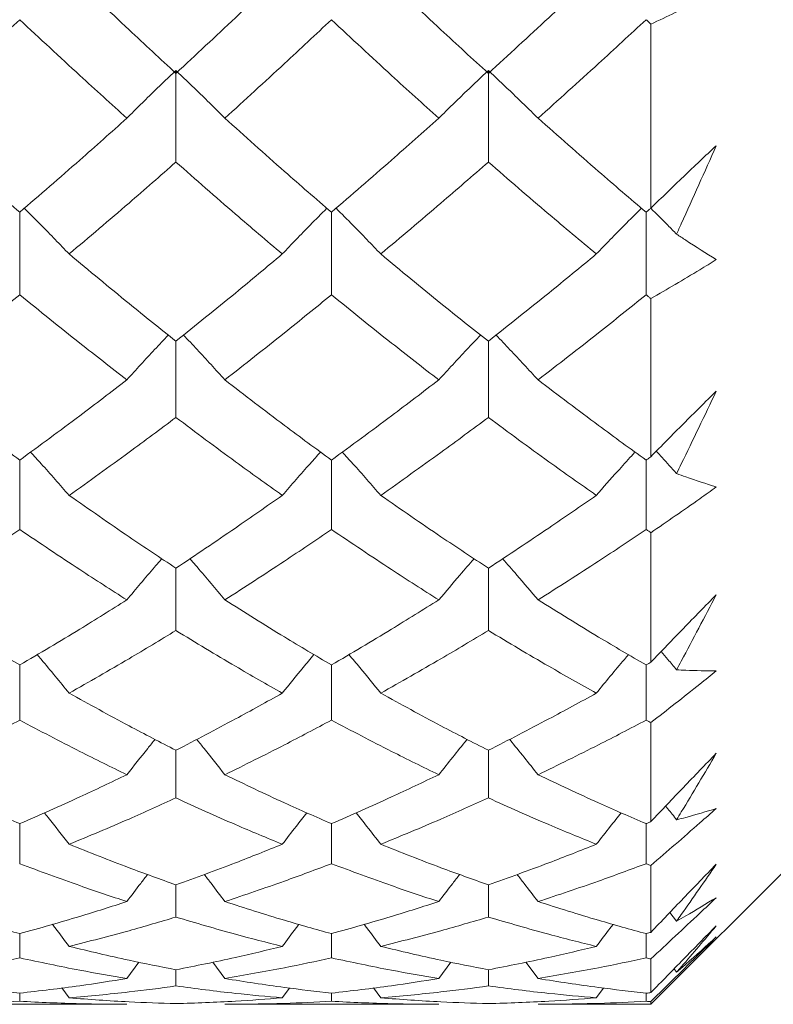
# Model space of a CAD drawing. Header units: inches. Extents: x 1.4 to 30, y 0.7 to 21.5.
# Tile 72 of 93: x 20.58 to 20.753, y 10.362 to 10.588. Entities that reach past the tile are written whole.
import ezdxf

# ---------------------------------------------------------------- set-up
doc = ezdxf.new("R2010")
doc.units = ezdxf.units.IN
doc.header["$MEASUREMENT"] = 0

msp = doc.modelspace()

# ---------------------------------------------------------------- linework, layer by layer
at = {"color": 7, "linetype": 'Continuous', "lineweight": 15}
for p, q in [((20.72496, 10.58705), (20.72496, 10.54482)), ((20.61606, 10.57641), (20.61606, 10.55541)), ((20.6877, 10.57641), (20.6877, 10.55541)), ((20.58024, 10.5439), (20.58024, 10.52496)), ((20.65173, 10.5439), (20.65173, 10.52496)), ((20.72387, 10.5439), (20.72387, 10.52496)), ((20.72496, 10.52408), (20.72496, 10.48782)), ((20.61606, 10.51429), (20.61606, 10.49683)), ((20.6877, 10.51429), (20.6877, 10.49683)), ((20.58024, 10.48704), (20.58024, 10.47112)), ((20.65173, 10.48704), (20.65173, 10.47112)), ((20.72387, 10.47112), (20.72387, 10.48704)), ((20.72496, 10.3622), (20.84996, 10.4872)), ((20.72496, 10.47039), (20.72496, 10.44066)), ((20.61606, 10.46225), (20.61606, 10.44794)), ((20.6877, 10.44794), (20.6877, 10.46225)), ((20.58024, 10.44004), (20.58024, 10.42739)), ((20.65173, 10.42739), (20.65173, 10.44004)), ((20.72387, 10.44004), (20.72387, 10.42739)), ((20.72496, 10.42681), (20.72496, 10.4041)), ((20.61606, 10.40954), (20.61606, 10.42047)), ((20.6877, 10.42047), (20.6877, 10.40954)), ((20.58024, 10.39446), (20.58024, 10.40364)), ((20.65173, 10.40364), (20.65173, 10.39446)), ((20.72387, 10.40364), (20.72387, 10.39446)), ((20.72496, 10.39405), (20.72496, 10.37871)), ((20.61606, 10.3896), (20.61606, 10.38221)), ((20.6877, 10.3896), (20.6877, 10.38221)), ((20.73087, 10.38129), (20.72934, 10.38328)), ((20.58024, 10.37841), (20.58024, 10.37285)), ((20.65173, 10.37841), (20.65173, 10.37285)), ((20.72387, 10.37841), (20.72387, 10.37285)), ((20.60481, 10.36811), (20.60758, 10.37185)), ((20.62728, 10.36811), (20.62451, 10.37188)), ((20.67634, 10.36811), (20.67913, 10.37185)), ((20.69909, 10.36811), (20.69627, 10.37187)), ((20.72496, 10.37261), (20.72496, 10.36488)), ((20.61606, 10.37012), (20.61606, 10.3664)), ((20.6877, 10.37012), (20.6877, 10.3664)), ((20.73087, 10.36958), (20.73029, 10.37034)), ((20.59157, 10.36368), (20.58988, 10.36596)), ((20.64045, 10.36368), (20.6421, 10.36593)), ((20.66304, 10.36368), (20.66135, 10.36595)), ((20.71246, 10.36368), (20.71414, 10.36593)), ((20.58024, 10.36476), (20.58024, 10.36289)), ((20.65173, 10.36476), (20.65173, 10.36289)), ((20.72387, 10.36476), (20.72387, 10.36289)), ((20.72496, 10.36283), (20.72496, 10.3622)), ((20.55554, 10.3622), (20.60481, 10.3622)), ((20.62728, 10.3622), (20.67634, 10.3622)), ((20.69909, 10.3622), (20.72496, 10.3622))]:
    msp.add_line(p, q, dxfattribs=at)
for points, knots in [([(20.59157, 10.59879), (20.59615, 10.59442), (20.60433, 10.58663), (20.61248, 10.57907), (20.61606, 10.57575)], [0, 0, 0, 0, 0.560736, 1, 1, 1, 1]), ([(20.61606, 10.57575), (20.62061, 10.57998), (20.62873, 10.58755), (20.63687, 10.59535), (20.64045, 10.59879)], [0, 0, 0, 0, 0.559555, 1, 1, 1, 1]), ([(20.66304, 10.59879), (20.66763, 10.59442), (20.67585, 10.58662), (20.68408, 10.57907), (20.6877, 10.57575)], [0, 0, 0, 0, 0.559504, 1, 1, 1, 1]), ([(20.6877, 10.57575), (20.69232, 10.57998), (20.70057, 10.58755), (20.70882, 10.59535), (20.71246, 10.59879)], [0, 0, 0, 0, 0.559703, 1, 1, 1, 1]), ([(20.73996, 10.59431), (20.73871, 10.59367), (20.73557, 10.59209), (20.73057, 10.58965), (20.72683, 10.58792), (20.72496, 10.58705)], [0, 0, 0, 0, 0.249909, 0.624893, 1, 1, 1, 1]), ([(20.55554, 10.56547), (20.56016, 10.56962), (20.5684, 10.57703), (20.57662, 10.58469), (20.58024, 10.58806)], [0, 0, 0, 0, 0.560447, 1, 1, 1, 1]), ([(20.58024, 10.58806), (20.58484, 10.58378), (20.59304, 10.57614), (20.60122, 10.56873), (20.60481, 10.56547)], [0, 0, 0, 0, 0.560645, 1, 1, 1, 1]), ([(20.62728, 10.56547), (20.63183, 10.56962), (20.63996, 10.57704), (20.64813, 10.58469), (20.65173, 10.58806)], [0, 0, 0, 0, 0.559215, 1, 1, 1, 1]), ([(20.65173, 10.58806), (20.65631, 10.58378), (20.6645, 10.57613), (20.67272, 10.56873), (20.67634, 10.56547)], [0, 0, 0, 0, 0.559413, 1, 1, 1, 1]), ([(20.69909, 10.56547), (20.70371, 10.56962), (20.71197, 10.57704), (20.72024, 10.58469), (20.72387, 10.58806)], [0, 0, 0, 0, 0.559794, 1, 1, 1, 1]), ([(20.72387, 10.58806), (20.72408, 10.58787), (20.72444, 10.58754), (20.7248, 10.5872), (20.72496, 10.58705)], [0, 0, 0, 0, 0.559995, 1, 1, 1, 1]), ([(20.60481, 10.56547), (20.60586, 10.56652), (20.60797, 10.56862), (20.61171, 10.57227), (20.61443, 10.57486), (20.61606, 10.57641)], [0, 0, 0, 0, 0.285509, 0.571018, 1, 1, 1, 1]), ([(20.62728, 10.56547), (20.62623, 10.56652), (20.62413, 10.56863), (20.6204, 10.57228), (20.61769, 10.57486), (20.61606, 10.57641)], [0, 0, 0, 0, 0.2858615, 0.5717236, 1, 1, 1, 1]), ([(20.67634, 10.56547), (20.6774, 10.56652), (20.67952, 10.56861), (20.68329, 10.57226), (20.68605, 10.57485), (20.6877, 10.57641)], [0, 0, 0, 0, 0.284475, 0.568949, 1, 1, 1, 1]), ([(20.69909, 10.56547), (20.69803, 10.56652), (20.6959, 10.56861), (20.69212, 10.57226), (20.68936, 10.57485), (20.6877, 10.57641)], [0, 0, 0, 0, 0.284297, 0.568594, 1, 1, 1, 1]), ([(20.55554, 10.56547), (20.56016, 10.56138), (20.5684, 10.55406), (20.57662, 10.547), (20.58024, 10.5439)], [0, 0, 0, 0, 0.560447, 1, 1, 1, 1]), ([(20.58024, 10.5439), (20.58484, 10.54786), (20.59304, 10.55492), (20.60122, 10.56225), (20.60481, 10.56547)], [0, 0, 0, 0, 0.560645, 1, 1, 1, 1]), ([(20.62728, 10.56547), (20.63183, 10.56138), (20.63996, 10.55405), (20.64813, 10.547), (20.65173, 10.5439)], [0, 0, 0, 0, 0.559215, 1, 1, 1, 1]), ([(20.65173, 10.5439), (20.65631, 10.54785), (20.6645, 10.55493), (20.67272, 10.56225), (20.67634, 10.56547)], [0, 0, 0, 0, 0.559413, 1, 1, 1, 1]), ([(20.69909, 10.56547), (20.70371, 10.56138), (20.71197, 10.55406), (20.72024, 10.547), (20.72387, 10.5439)], [0, 0, 0, 0, 0.559794, 1, 1, 1, 1]), ([(20.72496, 10.54482), (20.72745, 10.54724), (20.73119, 10.55087), (20.73619, 10.55563), (20.7387, 10.55799), (20.73996, 10.55916)], [0, 0, 0, 0, 0.49985, 0.749906, 1, 1, 1, 1]), ([(20.73996, 10.55916), (20.73863, 10.55617), (20.73596, 10.55018), (20.73293, 10.54343), (20.73123, 10.53967), (20.73087, 10.53887)], [0, 0, 0, 0, 0.440572, 0.881144, 1, 1, 1, 1]), ([(20.59157, 10.53432), (20.59615, 10.53818), (20.60433, 10.54508), (20.61248, 10.55226), (20.61606, 10.55541)], [0, 0, 0, 0, 0.560736, 1, 1, 1, 1]), ([(20.61606, 10.55541), (20.62061, 10.55141), (20.62873, 10.54424), (20.63687, 10.53735), (20.64045, 10.53432)], [0, 0, 0, 0, 0.559555, 1, 1, 1, 1]), ([(20.66304, 10.53432), (20.66763, 10.53818), (20.67585, 10.54509), (20.68408, 10.55226), (20.6877, 10.55541)], [0, 0, 0, 0, 0.559504, 1, 1, 1, 1]), ([(20.6877, 10.55541), (20.69232, 10.5514), (20.70057, 10.54424), (20.70882, 10.53735), (20.71246, 10.53432)], [0, 0, 0, 0, 0.559703, 1, 1, 1, 1]), ([(20.59157, 10.53432), (20.59051, 10.53542), (20.58839, 10.53764), (20.58498, 10.54114), (20.58259, 10.54352), (20.5813, 10.54481)], [0, 0, 0, 0, 0.3137926, 0.6275854, 1, 1, 1, 1]), ([(20.64045, 10.53432), (20.64151, 10.53542), (20.64362, 10.53764), (20.64701, 10.54115), (20.64939, 10.54352), (20.65067, 10.54481)], [0, 0, 0, 0, 0.314355, 0.628711, 1, 1, 1, 1]), ([(20.66304, 10.53432), (20.66198, 10.53542), (20.65986, 10.53764), (20.65645, 10.54114), (20.65407, 10.54352), (20.65278, 10.54481)], [0, 0, 0, 0, 0.3139845, 0.6279691, 1, 1, 1, 1]), ([(20.71246, 10.53432), (20.71352, 10.53542), (20.71565, 10.53763), (20.71909, 10.54113), (20.7215, 10.54351), (20.72281, 10.54481)], [0, 0, 0, 0, 0.312973, 0.625947, 1, 1, 1, 1]), ([(20.72387, 10.5439), (20.72408, 10.54407), (20.72444, 10.54438), (20.7248, 10.54468), (20.72496, 10.54482)], [0, 0, 0, 0, 0.559995, 1, 1, 1, 1]), ([(20.73087, 10.53887), (20.7302, 10.53955), (20.72825, 10.54154), (20.72626, 10.54351), (20.72495, 10.54481)], [0, 0, 0, 0, 0.342148, 1, 1, 1, 1]), ([(20.73087, 10.53887), (20.73158, 10.5384), (20.73461, 10.53637), (20.73764, 10.53448), (20.73996, 10.53302)], [0, 0, 0, 0, 0.231715, 1, 1, 1, 1]), ([(20.59157, 10.53432), (20.59615, 10.5305), (20.60433, 10.5237), (20.61248, 10.51716), (20.61606, 10.51429)], [0, 0, 0, 0, 0.560736, 1, 1, 1, 1]), ([(20.61606, 10.51429), (20.62061, 10.51795), (20.62873, 10.5245), (20.63687, 10.53131), (20.64045, 10.53432)], [0, 0, 0, 0, 0.559555, 1, 1, 1, 1]), ([(20.66304, 10.53432), (20.66763, 10.5305), (20.67585, 10.52369), (20.68408, 10.51716), (20.6877, 10.51429)], [0, 0, 0, 0, 0.559504, 1, 1, 1, 1]), ([(20.6877, 10.51429), (20.69232, 10.51795), (20.70057, 10.5245), (20.70882, 10.53131), (20.71246, 10.53432)], [0, 0, 0, 0, 0.559703, 1, 1, 1, 1]), ([(20.73996, 10.53302), (20.73871, 10.53225), (20.73557, 10.53032), (20.73057, 10.52732), (20.72683, 10.52516), (20.72496, 10.52408)], [0, 0, 0, 0, 0.249909, 0.624893, 1, 1, 1, 1]), ([(20.55554, 10.50544), (20.56016, 10.50901), (20.5684, 10.51538), (20.57662, 10.52204), (20.58024, 10.52496)], [0, 0, 0, 0, 0.560447, 1, 1, 1, 1]), ([(20.58024, 10.52496), (20.58484, 10.52124), (20.59304, 10.51461), (20.60122, 10.50824), (20.60481, 10.50544)], [0, 0, 0, 0, 0.560645, 1, 1, 1, 1]), ([(20.62728, 10.50544), (20.63183, 10.50901), (20.63996, 10.51539), (20.64813, 10.52203), (20.65173, 10.52496)], [0, 0, 0, 0, 0.559215, 1, 1, 1, 1]), ([(20.65173, 10.52496), (20.65631, 10.52124), (20.6645, 10.5146), (20.67272, 10.50824), (20.67634, 10.50544)], [0, 0, 0, 0, 0.559413, 1, 1, 1, 1]), ([(20.69909, 10.50544), (20.70371, 10.50901), (20.71197, 10.51538), (20.72024, 10.52203), (20.72387, 10.52496)], [0, 0, 0, 0, 0.559794, 1, 1, 1, 1]), ([(20.72387, 10.52496), (20.72408, 10.5248), (20.72444, 10.5245), (20.7248, 10.52421), (20.72496, 10.52408)], [0, 0, 0, 0, 0.559995, 1, 1, 1, 1]), ([(20.60481, 10.50544), (20.60586, 10.5066), (20.60797, 10.50893), (20.61113, 10.51236), (20.61326, 10.5146), (20.6143, 10.51571)], [0, 0, 0, 0, 0.33777, 0.675539, 1, 1, 1, 1]), ([(20.62728, 10.50544), (20.62623, 10.5066), (20.62412, 10.50894), (20.62098, 10.51237), (20.61885, 10.51461), (20.61782, 10.51571)], [0, 0, 0, 0, 0.3380892, 0.6761792, 1, 1, 1, 1]), ([(20.67634, 10.50544), (20.6774, 10.5066), (20.67952, 10.50892), (20.68271, 10.51235), (20.68486, 10.5146), (20.68592, 10.51571)], [0, 0, 0, 0, 0.3365472, 0.6730945, 1, 1, 1, 1]), ([(20.69909, 10.50544), (20.69803, 10.5066), (20.6959, 10.50892), (20.6927, 10.51234), (20.69055, 10.5146), (20.68948, 10.51571)], [0, 0, 0, 0, 0.336257, 0.672514, 1, 1, 1, 1]), ([(20.55554, 10.50544), (20.56016, 10.50192), (20.5684, 10.49566), (20.57662, 10.48967), (20.58024, 10.48704)], [0, 0, 0, 0, 0.560447, 1, 1, 1, 1]), ([(20.58024, 10.48704), (20.58484, 10.4904), (20.59304, 10.49639), (20.60122, 10.50268), (20.60481, 10.50544)], [0, 0, 0, 0, 0.560645, 1, 1, 1, 1]), ([(20.62728, 10.50544), (20.63183, 10.50193), (20.63996, 10.49565), (20.64813, 10.48967), (20.65173, 10.48704)], [0, 0, 0, 0, 0.559215, 1, 1, 1, 1]), ([(20.65173, 10.48704), (20.65631, 10.49039), (20.6645, 10.4964), (20.67272, 10.50267), (20.67634, 10.50544)], [0, 0, 0, 0, 0.559413, 1, 1, 1, 1]), ([(20.69909, 10.50544), (20.70371, 10.50193), (20.71197, 10.49565), (20.72024, 10.48967), (20.72387, 10.48704)], [0, 0, 0, 0, 0.559794, 1, 1, 1, 1]), ([(20.72496, 10.48782), (20.72745, 10.49035), (20.73119, 10.49414), (20.73619, 10.49913), (20.7387, 10.50161), (20.73996, 10.50285)], [0, 0, 0, 0, 0.49985, 0.749906, 1, 1, 1, 1]), ([(20.73996, 10.50285), (20.73863, 10.50005), (20.73596, 10.49446), (20.73293, 10.48818), (20.73123, 10.48469), (20.73087, 10.48395)], [0, 0, 0, 0, 0.4405721, 0.8811443, 1, 1, 1, 1]), ([(20.59157, 10.47895), (20.59615, 10.48221), (20.60433, 10.48803), (20.61248, 10.49414), (20.61606, 10.49683)], [0, 0, 0, 0, 0.560736, 1, 1, 1, 1]), ([(20.61606, 10.49683), (20.62061, 10.49341), (20.62873, 10.48731), (20.63687, 10.48151), (20.64045, 10.47895)], [0, 0, 0, 0, 0.559555, 1, 1, 1, 1]), ([(20.66304, 10.47895), (20.66763, 10.48221), (20.67585, 10.48803), (20.68408, 10.49414), (20.6877, 10.49683)], [0, 0, 0, 0, 0.559504, 1, 1, 1, 1]), ([(20.6877, 10.49683), (20.69232, 10.49341), (20.70057, 10.48731), (20.70882, 10.48151), (20.71246, 10.47895)], [0, 0, 0, 0, 0.559703, 1, 1, 1, 1]), ([(20.72621, 10.48908), (20.72653, 10.48874), (20.72794, 10.48721), (20.72949, 10.48549), (20.73072, 10.48412), (20.73087, 10.48395)], [0, 0, 0, 0, 0.2020895, 0.900643, 1, 1, 1, 1]), ([(20.59157, 10.47895), (20.59051, 10.48017), (20.58839, 10.48259), (20.58545, 10.48591), (20.58355, 10.48799), (20.58273, 10.48888)], [0, 0, 0, 0, 0.364172, 0.728343, 1, 1, 1, 1]), ([(20.64045, 10.47895), (20.64151, 10.48017), (20.64362, 10.4826), (20.64654, 10.48591), (20.64843, 10.48799), (20.64924, 10.48887)], [0, 0, 0, 0, 0.364935, 0.729871, 1, 1, 1, 1]), ([(20.66304, 10.47895), (20.66198, 10.48017), (20.65986, 10.48259), (20.65693, 10.4859), (20.65503, 10.48799), (20.65422, 10.48888)], [0, 0, 0, 0, 0.364408, 0.728815, 1, 1, 1, 1]), ([(20.72135, 10.48888), (20.7211, 10.4886), (20.71974, 10.48714), (20.71677, 10.48384), (20.71408, 10.48079), (20.71246, 10.47895)], [0, 0, 0, 0, 0.084239, 0.447564, 1, 1, 1, 1]), ([(20.72387, 10.48704), (20.72408, 10.48718), (20.72444, 10.48744), (20.7248, 10.4877), (20.72496, 10.48782)], [0, 0, 0, 0, 0.559995, 1, 1, 1, 1]), ([(20.73087, 10.48395), (20.73158, 10.48369), (20.73461, 10.48258), (20.73764, 10.48161), (20.73996, 10.48088)], [0, 0, 0, 0, 0.2317154, 1, 1, 1, 1]), ([(20.73996, 10.48088), (20.73871, 10.47998), (20.73557, 10.47773), (20.73057, 10.47422), (20.72683, 10.47167), (20.72496, 10.47039)], [0, 0, 0, 0, 0.249909, 0.624893, 1, 1, 1, 1]), ([(20.59157, 10.47895), (20.59615, 10.47576), (20.60433, 10.47005), (20.61248, 10.46463), (20.61606, 10.46225)], [0, 0, 0, 0, 0.560736, 1, 1, 1, 1]), ([(20.61606, 10.46225), (20.62061, 10.46529), (20.62873, 10.47072), (20.63687, 10.47644), (20.64045, 10.47895)], [0, 0, 0, 0, 0.559555, 1, 1, 1, 1]), ([(20.66304, 10.47895), (20.66763, 10.47576), (20.67585, 10.47005), (20.68408, 10.46464), (20.6877, 10.46225)], [0, 0, 0, 0, 0.559504, 1, 1, 1, 1]), ([(20.6877, 10.46225), (20.69232, 10.46529), (20.70057, 10.47072), (20.70882, 10.47644), (20.71246, 10.47895)], [0, 0, 0, 0, 0.559703, 1, 1, 1, 1]), ([(20.55554, 10.45497), (20.56016, 10.4579), (20.5684, 10.46314), (20.57662, 10.46868), (20.58024, 10.47112)], [0, 0, 0, 0, 0.560447, 1, 1, 1, 1]), ([(20.58024, 10.47112), (20.58484, 10.46802), (20.59304, 10.4625), (20.60122, 10.45727), (20.60481, 10.45497)], [0, 0, 0, 0, 0.560645, 1, 1, 1, 1]), ([(20.62728, 10.45497), (20.63183, 10.4579), (20.63996, 10.46315), (20.64813, 10.46868), (20.65173, 10.47112)], [0, 0, 0, 0, 0.559215, 1, 1, 1, 1]), ([(20.65173, 10.47112), (20.65631, 10.46803), (20.6645, 10.46249), (20.67272, 10.45727), (20.67634, 10.45497)], [0, 0, 0, 0, 0.559413, 1, 1, 1, 1]), ([(20.69909, 10.45497), (20.70371, 10.4579), (20.71197, 10.46314), (20.72024, 10.46868), (20.72387, 10.47112)], [0, 0, 0, 0, 0.559794, 1, 1, 1, 1]), ([(20.72387, 10.47112), (20.72408, 10.47098), (20.72444, 10.47074), (20.7248, 10.47049), (20.72496, 10.47039)], [0, 0, 0, 0, 0.559995, 1, 1, 1, 1]), ([(20.60481, 10.45497), (20.60586, 10.45623), (20.60797, 10.45875), (20.61065, 10.4619), (20.61229, 10.46378), (20.61284, 10.46441)], [0, 0, 0, 0, 0.398409, 0.796819, 1, 1, 1, 1]), ([(20.62728, 10.45497), (20.62623, 10.45623), (20.62412, 10.45876), (20.62146, 10.46191), (20.61982, 10.46379), (20.61927, 10.46442)], [0, 0, 0, 0, 0.398645, 0.797291, 1, 1, 1, 1]), ([(20.68444, 10.46442), (20.68443, 10.46441), (20.68333, 10.46317), (20.68062, 10.46003), (20.67795, 10.45687), (20.67634, 10.45497)], [0, 0, 0, 0, 0.001479, 0.398465, 1, 1, 1, 1]), ([(20.69097, 10.46442), (20.69097, 10.46442), (20.69207, 10.46318), (20.69479, 10.46003), (20.69747, 10.45687), (20.69909, 10.45497)], [0, 0, 0, 0, 0.001844, 0.398339, 1, 1, 1, 1]), ([(20.72496, 10.44066), (20.72745, 10.44326), (20.73119, 10.44716), (20.73619, 10.4523), (20.7387, 10.45486), (20.73996, 10.45614)], [0, 0, 0, 0, 0.49985, 0.749906, 1, 1, 1, 1]), ([(20.73996, 10.45614), (20.73863, 10.45359), (20.73596, 10.44849), (20.73293, 10.44278), (20.73123, 10.4396), (20.73087, 10.43893)], [0, 0, 0, 0, 0.440572, 0.881144, 1, 1, 1, 1]), ([(20.55554, 10.45497), (20.56016, 10.4521), (20.5684, 10.44698), (20.57662, 10.44216), (20.58024, 10.44004)], [0, 0, 0, 0, 0.560447, 1, 1, 1, 1]), ([(20.58024, 10.44004), (20.58484, 10.44274), (20.59304, 10.44757), (20.60122, 10.45271), (20.60481, 10.45497)], [0, 0, 0, 0, 0.560645, 1, 1, 1, 1]), ([(20.62728, 10.45497), (20.63183, 10.4521), (20.63996, 10.44697), (20.64813, 10.44216), (20.65173, 10.44004)], [0, 0, 0, 0, 0.559215, 1, 1, 1, 1]), ([(20.65173, 10.44004), (20.65631, 10.44274), (20.6645, 10.44757), (20.67272, 10.45271), (20.67634, 10.45497)], [0, 0, 0, 0, 0.559413, 1, 1, 1, 1]), ([(20.69909, 10.45497), (20.70371, 10.4521), (20.71197, 10.44697), (20.72024, 10.44216), (20.72387, 10.44004)], [0, 0, 0, 0, 0.559794, 1, 1, 1, 1]), ([(20.59157, 10.43358), (20.59615, 10.43618), (20.60433, 10.44081), (20.61248, 10.44577), (20.61606, 10.44794)], [0, 0, 0, 0, 0.560736, 1, 1, 1, 1]), ([(20.61606, 10.44794), (20.62061, 10.44518), (20.62873, 10.44024), (20.63687, 10.43562), (20.64045, 10.43358)], [0, 0, 0, 0, 0.559555, 1, 1, 1, 1]), ([(20.66304, 10.43358), (20.66763, 10.43618), (20.67585, 10.44082), (20.68408, 10.44576), (20.6877, 10.44794)], [0, 0, 0, 0, 0.559504, 1, 1, 1, 1]), ([(20.6877, 10.44794), (20.69232, 10.44518), (20.70057, 10.44024), (20.70882, 10.43562), (20.71246, 10.43358)], [0, 0, 0, 0, 0.559703, 1, 1, 1, 1]), ([(20.59157, 10.43358), (20.59051, 10.43488), (20.58839, 10.43748), (20.58595, 10.44043), (20.58456, 10.44207), (20.58425, 10.44243)], [0, 0, 0, 0, 0.438414, 0.876828, 1, 1, 1, 1]), ([(20.64772, 10.44242), (20.64689, 10.44143), (20.64444, 10.4385), (20.64204, 10.43554), (20.64045, 10.43358)], [0, 0, 0, 0, 0.33846, 1, 1, 1, 1]), ([(20.65573, 10.44243), (20.65657, 10.44144), (20.65903, 10.4385), (20.66144, 10.43554), (20.66304, 10.43358)], [0, 0, 0, 0, 0.338106, 1, 1, 1, 1]), ([(20.71246, 10.43358), (20.71352, 10.43488), (20.71565, 10.43747), (20.71811, 10.44042), (20.71951, 10.44206), (20.71983, 10.44242)], [0, 0, 0, 0, 0.437634, 0.875267, 1, 1, 1, 1]), ([(20.73087, 10.43893), (20.7302, 10.43973), (20.72903, 10.44113), (20.72784, 10.44252), (20.72732, 10.44312)], [0, 0, 0, 0, 0.569884, 1, 1, 1, 1]), ([(20.72387, 10.44004), (20.72408, 10.44015), (20.72444, 10.44036), (20.7248, 10.44057), (20.72496, 10.44066)], [0, 0, 0, 0, 0.559995, 1, 1, 1, 1]), ([(20.73996, 10.43868), (20.73871, 10.43767), (20.73557, 10.43515), (20.73057, 10.43118), (20.72683, 10.42827), (20.72496, 10.42681)], [0, 0, 0, 0, 0.249909, 0.624893, 1, 1, 1, 1]), ([(20.73087, 10.43893), (20.73158, 10.43889), (20.73461, 10.43872), (20.73764, 10.4387), (20.73996, 10.43868)], [0, 0, 0, 0, 0.231715, 1, 1, 1, 1]), ([(20.59157, 10.43358), (20.59615, 10.43105), (20.60433, 10.42653), (20.61248, 10.42232), (20.61606, 10.42047)], [0, 0, 0, 0, 0.560736, 1, 1, 1, 1]), ([(20.61606, 10.42047), (20.62061, 10.42283), (20.62873, 10.42705), (20.63687, 10.43158), (20.64045, 10.43358)], [0, 0, 0, 0, 0.559555, 1, 1, 1, 1]), ([(20.66304, 10.43358), (20.66763, 10.43105), (20.67585, 10.42652), (20.68408, 10.42232), (20.6877, 10.42047)], [0, 0, 0, 0, 0.559504, 1, 1, 1, 1]), ([(20.6877, 10.42047), (20.69232, 10.42283), (20.70057, 10.42705), (20.70882, 10.43158), (20.71246, 10.43358)], [0, 0, 0, 0, 0.559703, 1, 1, 1, 1]), ([(20.55554, 10.41487), (20.56016, 10.41712), (20.5684, 10.42114), (20.57662, 10.42548), (20.58024, 10.42739)], [0, 0, 0, 0, 0.560447, 1, 1, 1, 1]), ([(20.58024, 10.42739), (20.58484, 10.42496), (20.59304, 10.42064), (20.60122, 10.41663), (20.60481, 10.41487)], [0, 0, 0, 0, 0.560645, 1, 1, 1, 1]), ([(20.62728, 10.41487), (20.63183, 10.41712), (20.63996, 10.42114), (20.64813, 10.42548), (20.65173, 10.42739)], [0, 0, 0, 0, 0.559215, 1, 1, 1, 1]), ([(20.65173, 10.42739), (20.65631, 10.42497), (20.6645, 10.42064), (20.67272, 10.41663), (20.67634, 10.41487)], [0, 0, 0, 0, 0.559413, 1, 1, 1, 1]), ([(20.69909, 10.41487), (20.70371, 10.41712), (20.71197, 10.42114), (20.72024, 10.42548), (20.72387, 10.42739)], [0, 0, 0, 0, 0.559794, 1, 1, 1, 1]), ([(20.72387, 10.42739), (20.72408, 10.42728), (20.72444, 10.42709), (20.7248, 10.4269), (20.72496, 10.42681)], [0, 0, 0, 0, 0.559995, 1, 1, 1, 1]), ([(20.61128, 10.42297), (20.61071, 10.42228), (20.60853, 10.41959), (20.60639, 10.41688), (20.60481, 10.41487)], [0, 0, 0, 0, 0.2586257, 1, 1, 1, 1]), ([(20.62083, 10.42298), (20.6214, 10.42228), (20.62357, 10.4196), (20.6257, 10.41688), (20.62728, 10.41487)], [0, 0, 0, 0, 0.260753, 1, 1, 1, 1]), ([(20.67634, 10.41487), (20.6774, 10.4162), (20.67952, 10.41887), (20.68169, 10.42157), (20.68282, 10.42293), (20.68286, 10.42297)], [0, 0, 0, 0, 0.491732, 0.983464, 1, 1, 1, 1]), ([(20.69909, 10.41487), (20.69803, 10.4162), (20.6959, 10.41887), (20.69372, 10.42157), (20.69259, 10.42293), (20.69254, 10.42298)], [0, 0, 0, 0, 0.490779, 0.981559, 1, 1, 1, 1]), ([(20.72496, 10.4041), (20.72745, 10.40672), (20.73119, 10.41066), (20.73619, 10.41588), (20.7387, 10.41848), (20.73996, 10.41978)], [0, 0, 0, 0, 0.49985, 0.749906, 1, 1, 1, 1]), ([(20.73996, 10.41978), (20.73863, 10.41752), (20.73596, 10.41299), (20.73293, 10.40793), (20.73123, 10.40513), (20.73087, 10.40453)], [0, 0, 0, 0, 0.440572, 0.881144, 1, 1, 1, 1]), ([(20.55554, 10.41487), (20.56016, 10.41268), (20.5684, 10.40879), (20.57662, 10.40521), (20.58024, 10.40364)], [0, 0, 0, 0, 0.560447, 1, 1, 1, 1]), ([(20.58024, 10.40364), (20.58484, 10.40565), (20.59304, 10.40923), (20.60122, 10.41315), (20.60481, 10.41487)], [0, 0, 0, 0, 0.560645, 1, 1, 1, 1]), ([(20.62728, 10.41487), (20.63183, 10.41268), (20.63996, 10.40878), (20.64813, 10.40521), (20.65173, 10.40364)], [0, 0, 0, 0, 0.559215, 1, 1, 1, 1]), ([(20.65173, 10.40364), (20.65631, 10.40565), (20.6645, 10.40924), (20.67272, 10.41315), (20.67634, 10.41487)], [0, 0, 0, 0, 0.559413, 1, 1, 1, 1]), ([(20.69909, 10.41487), (20.70371, 10.41268), (20.71197, 10.40878), (20.72024, 10.40521), (20.72387, 10.40364)], [0, 0, 0, 0, 0.559794, 1, 1, 1, 1]), ([(20.59157, 10.39891), (20.59615, 10.4008), (20.60433, 10.40419), (20.61248, 10.4079), (20.61606, 10.40954)], [0, 0, 0, 0, 0.560736, 1, 1, 1, 1]), ([(20.61606, 10.40954), (20.62061, 10.40746), (20.62873, 10.40376), (20.63687, 10.40039), (20.64045, 10.39891)], [0, 0, 0, 0, 0.559555, 1, 1, 1, 1]), ([(20.66304, 10.39891), (20.66763, 10.4008), (20.67585, 10.40419), (20.68408, 10.4079), (20.6877, 10.40954)], [0, 0, 0, 0, 0.559504, 1, 1, 1, 1]), ([(20.6877, 10.40954), (20.69232, 10.40746), (20.70057, 10.40376), (20.70882, 10.40039), (20.71246, 10.39891)], [0, 0, 0, 0, 0.559703, 1, 1, 1, 1]), ([(20.5859, 10.40615), (20.58618, 10.4058), (20.5881, 10.4034), (20.58997, 10.40097), (20.59157, 10.39891)], [0, 0, 0, 0, 0.148354, 1, 1, 1, 1]), ([(20.64045, 10.39891), (20.6415, 10.40028), (20.64337, 10.4027), (20.64526, 10.4051), (20.64608, 10.40614)], [0, 0, 0, 0, 0.565748, 1, 1, 1, 1]), ([(20.66304, 10.39891), (20.66198, 10.40028), (20.66011, 10.4027), (20.6582, 10.4051), (20.65737, 10.40615)], [0, 0, 0, 0, 0.564068, 1, 1, 1, 1]), ([(20.71246, 10.39891), (20.71352, 10.40027), (20.71541, 10.40269), (20.71733, 10.40509), (20.71816, 10.40614)], [0, 0, 0, 0, 0.5632606, 1, 1, 1, 1]), ([(20.73996, 10.40711), (20.73871, 10.40601), (20.73557, 10.40325), (20.73057, 10.39888), (20.72683, 10.39566), (20.72496, 10.39405)], [0, 0, 0, 0, 0.249909, 0.624893, 1, 1, 1, 1]), ([(20.73087, 10.40453), (20.73021, 10.40537), (20.72937, 10.40642), (20.72852, 10.40746), (20.72836, 10.40767)], [0, 0, 0, 0, 0.80127, 1, 1, 1, 1]), ([(20.73087, 10.40453), (20.73158, 10.40471), (20.73461, 10.40548), (20.73764, 10.4064), (20.73996, 10.40711)], [0, 0, 0, 0, 0.231715, 1, 1, 1, 1]), ([(20.72387, 10.40364), (20.72408, 10.40372), (20.72444, 10.40388), (20.7248, 10.40403), (20.72496, 10.4041)], [0, 0, 0, 0, 0.559995, 1, 1, 1, 1]), ([(20.59157, 10.39891), (20.59615, 10.39708), (20.60433, 10.39382), (20.61248, 10.39089), (20.61606, 10.3896)], [0, 0, 0, 0, 0.560736, 1, 1, 1, 1]), ([(20.61606, 10.3896), (20.62061, 10.39125), (20.62873, 10.39419), (20.63687, 10.39747), (20.64045, 10.39891)], [0, 0, 0, 0, 0.559555, 1, 1, 1, 1]), ([(20.66304, 10.39891), (20.66763, 10.39708), (20.67585, 10.39382), (20.68408, 10.39089), (20.6877, 10.3896)], [0, 0, 0, 0, 0.559504, 1, 1, 1, 1]), ([(20.6877, 10.3896), (20.69232, 10.39125), (20.70057, 10.39419), (20.70882, 10.39747), (20.71246, 10.39891)], [0, 0, 0, 0, 0.559703, 1, 1, 1, 1]), ([(20.58024, 10.39446), (20.58484, 10.39274), (20.59304, 10.38969), (20.60122, 10.38696), (20.60481, 10.38576)], [0, 0, 0, 0, 0.560645, 1, 1, 1, 1]), ([(20.62728, 10.38576), (20.63183, 10.3873), (20.63996, 10.39004), (20.64813, 10.3931), (20.65173, 10.39446)], [0, 0, 0, 0, 0.559215, 1, 1, 1, 1]), ([(20.65173, 10.39446), (20.65631, 10.39275), (20.6645, 10.38968), (20.67272, 10.38696), (20.67634, 10.38576)], [0, 0, 0, 0, 0.559413, 1, 1, 1, 1]), ([(20.69909, 10.38576), (20.70371, 10.3873), (20.71197, 10.39003), (20.72024, 10.39311), (20.72387, 10.39446)], [0, 0, 0, 0, 0.559794, 1, 1, 1, 1]), ([(20.72387, 10.39446), (20.72408, 10.39438), (20.72444, 10.39424), (20.7248, 10.39411), (20.72496, 10.39405)], [0, 0, 0, 0, 0.559995, 1, 1, 1, 1]), ([(20.72496, 10.37871), (20.72745, 10.38131), (20.73119, 10.38523), (20.73619, 10.39044), (20.7387, 10.39304), (20.73996, 10.39434)], [0, 0, 0, 0, 0.49985, 0.749906, 1, 1, 1, 1]), ([(20.73996, 10.39434), (20.73863, 10.3924), (20.73596, 10.38851), (20.73293, 10.38419), (20.73123, 10.3818), (20.73087, 10.38129)], [0, 0, 0, 0, 0.440572, 0.881144, 1, 1, 1, 1]), ([(20.60481, 10.38576), (20.60586, 10.38716), (20.60743, 10.38924), (20.60903, 10.3913), (20.60955, 10.39198)], [0, 0, 0, 0, 0.670901, 1, 1, 1, 1]), ([(20.62728, 10.38576), (20.62623, 10.38716), (20.62466, 10.38925), (20.62307, 10.39132), (20.62254, 10.392)], [0, 0, 0, 0, 0.670082, 1, 1, 1, 1]), ([(20.67634, 10.38576), (20.67739, 10.38715), (20.67898, 10.38924), (20.68059, 10.3913), (20.68112, 10.39198)], [0, 0, 0, 0, 0.668664, 1, 1, 1, 1]), ([(20.69909, 10.38576), (20.69803, 10.38715), (20.69644, 10.38924), (20.69482, 10.39131), (20.69428, 10.392)], [0, 0, 0, 0, 0.666413, 1, 1, 1, 1]), ([(20.55554, 10.38576), (20.56016, 10.3843), (20.5684, 10.38169), (20.57662, 10.37941), (20.58024, 10.37841)], [0, 0, 0, 0, 0.560447, 1, 1, 1, 1]), ([(20.58024, 10.37841), (20.58484, 10.37969), (20.59304, 10.38198), (20.60122, 10.38461), (20.60481, 10.38576)], [0, 0, 0, 0, 0.560645, 1, 1, 1, 1]), ([(20.62728, 10.38576), (20.63183, 10.3843), (20.63996, 10.38169), (20.64813, 10.37941), (20.65173, 10.37841)], [0, 0, 0, 0, 0.559215, 1, 1, 1, 1]), ([(20.65173, 10.37841), (20.65631, 10.37969), (20.6645, 10.38198), (20.67272, 10.38461), (20.67634, 10.38576)], [0, 0, 0, 0, 0.559413, 1, 1, 1, 1]), ([(20.69909, 10.38576), (20.70371, 10.3843), (20.71197, 10.38169), (20.72024, 10.37941), (20.72387, 10.37841)], [0, 0, 0, 0, 0.559794, 1, 1, 1, 1]), ([(20.73996, 10.38666), (20.73871, 10.38548), (20.73557, 10.38252), (20.73057, 10.37783), (20.72683, 10.37435), (20.72496, 10.37261)], [0, 0, 0, 0, 0.249909, 0.624893, 1, 1, 1, 1]), ([(20.73087, 10.38129), (20.73158, 10.38169), (20.73461, 10.38339), (20.73764, 10.38524), (20.73996, 10.38666)], [0, 0, 0, 0, 0.231715, 1, 1, 1, 1]), ([(20.59157, 10.37548), (20.59615, 10.37665), (20.60433, 10.37873), (20.61248, 10.38115), (20.61606, 10.38221)], [0, 0, 0, 0, 0.560736, 1, 1, 1, 1]), ([(20.61606, 10.38221), (20.62061, 10.38086), (20.62873, 10.37846), (20.63687, 10.37639), (20.64045, 10.37548)], [0, 0, 0, 0, 0.559555, 1, 1, 1, 1]), ([(20.66304, 10.37548), (20.66763, 10.37665), (20.67585, 10.37873), (20.68408, 10.38115), (20.6877, 10.38221)], [0, 0, 0, 0, 0.559504, 1, 1, 1, 1]), ([(20.6877, 10.38221), (20.69232, 10.38086), (20.70057, 10.37846), (20.70882, 10.37639), (20.71246, 10.37548)], [0, 0, 0, 0, 0.559703, 1, 1, 1, 1]), ([(20.59157, 10.37548), (20.59051, 10.3769), (20.58924, 10.3786), (20.58795, 10.38028), (20.58774, 10.38056)], [0, 0, 0, 0, 0.832348, 1, 1, 1, 1]), ([(20.64045, 10.37548), (20.6415, 10.3769), (20.64276, 10.37859), (20.64404, 10.38027), (20.64425, 10.38054)], [0, 0, 0, 0, 0.837188, 1, 1, 1, 1]), ([(20.66304, 10.37548), (20.66198, 10.3769), (20.66071, 10.3786), (20.65943, 10.38028), (20.65921, 10.38056)], [0, 0, 0, 0, 0.832752, 1, 1, 1, 1]), ([(20.71246, 10.37548), (20.71352, 10.37689), (20.71479, 10.37859), (20.71609, 10.38026), (20.7163, 10.38054)], [0, 0, 0, 0, 0.833457, 1, 1, 1, 1]), ([(20.72387, 10.37841), (20.72408, 10.37847), (20.72444, 10.37856), (20.7248, 10.37866), (20.72496, 10.37871)], [0, 0, 0, 0, 0.559995, 1, 1, 1, 1]), ([(20.72496, 10.36488), (20.72745, 10.36743), (20.73119, 10.37126), (20.73619, 10.37638), (20.7387, 10.37894), (20.73996, 10.38022)], [0, 0, 0, 0, 0.49985, 0.749906, 1, 1, 1, 1]), ([(20.73996, 10.38022), (20.73863, 10.37863), (20.73596, 10.37545), (20.73293, 10.37193), (20.73123, 10.36999), (20.73087, 10.36958)], [0, 0, 0, 0, 0.440572, 0.881144, 1, 1, 1, 1]), ([(20.73996, 10.37765), (20.73871, 10.37641), (20.73557, 10.3733), (20.73057, 10.36836), (20.72683, 10.36468), (20.72496, 10.36283)], [0, 0, 0, 0, 0.249909, 0.624893, 1, 1, 1, 1]), ([(20.73087, 10.36958), (20.73158, 10.37019), (20.73461, 10.37279), (20.73764, 10.37554), (20.73996, 10.37765)], [0, 0, 0, 0, 0.231715, 1, 1, 1, 1]), ([(20.59157, 10.37548), (20.59615, 10.37439), (20.60433, 10.37244), (20.61248, 10.37083), (20.61606, 10.37012)], [0, 0, 0, 0, 0.560736, 1, 1, 1, 1]), ([(20.61606, 10.37012), (20.62061, 10.37103), (20.62873, 10.37265), (20.63687, 10.37462), (20.64045, 10.37548)], [0, 0, 0, 0, 0.559555, 1, 1, 1, 1]), ([(20.66304, 10.37548), (20.66763, 10.37439), (20.67585, 10.37244), (20.68408, 10.37083), (20.6877, 10.37012)], [0, 0, 0, 0, 0.559504, 1, 1, 1, 1]), ([(20.6877, 10.37012), (20.69232, 10.37103), (20.70057, 10.37265), (20.70882, 10.37462), (20.71246, 10.37548)], [0, 0, 0, 0, 0.559703, 1, 1, 1, 1]), ([(20.55554, 10.36811), (20.56016, 10.36891), (20.5684, 10.37032), (20.57662, 10.37207), (20.58024, 10.37285)], [0, 0, 0, 0, 0.560447, 1, 1, 1, 1]), ([(20.58024, 10.37285), (20.58484, 10.37187), (20.59304, 10.37013), (20.60122, 10.36873), (20.60481, 10.36811)], [0, 0, 0, 0, 0.560645, 1, 1, 1, 1]), ([(20.62728, 10.36811), (20.63183, 10.3689), (20.63996, 10.37032), (20.64813, 10.37207), (20.65173, 10.37285)], [0, 0, 0, 0, 0.559215, 1, 1, 1, 1]), ([(20.65173, 10.37285), (20.65631, 10.37187), (20.6645, 10.37013), (20.67272, 10.36873), (20.67634, 10.36811)], [0, 0, 0, 0, 0.559413, 1, 1, 1, 1]), ([(20.69909, 10.36811), (20.70371, 10.3689), (20.71197, 10.37032), (20.72024, 10.37207), (20.72387, 10.37285)], [0, 0, 0, 0, 0.559794, 1, 1, 1, 1]), ([(20.72387, 10.37285), (20.72408, 10.3728), (20.72444, 10.37272), (20.7248, 10.37264), (20.72496, 10.37261)], [0, 0, 0, 0, 0.559995, 1, 1, 1, 1]), ([(20.55554, 10.36811), (20.56016, 10.36739), (20.5684, 10.36611), (20.57662, 10.36517), (20.58024, 10.36476)], [0, 0, 0, 0, 0.560447, 1, 1, 1, 1]), ([(20.58024, 10.36476), (20.58484, 10.36529), (20.59304, 10.36624), (20.60122, 10.36754), (20.60481, 10.36811)], [0, 0, 0, 0, 0.560645, 1, 1, 1, 1]), ([(20.62728, 10.36811), (20.63183, 10.3674), (20.63996, 10.36611), (20.64813, 10.36517), (20.65173, 10.36476)], [0, 0, 0, 0, 0.559215, 1, 1, 1, 1]), ([(20.65173, 10.36476), (20.65631, 10.36529), (20.6645, 10.36625), (20.67272, 10.36754), (20.67634, 10.36811)], [0, 0, 0, 0, 0.559413, 1, 1, 1, 1]), ([(20.69909, 10.36811), (20.70371, 10.3674), (20.71197, 10.36611), (20.72024, 10.36517), (20.72387, 10.36476)], [0, 0, 0, 0, 0.559794, 1, 1, 1, 1]), ([(20.59157, 10.36368), (20.59615, 10.36409), (20.60433, 10.36483), (20.61248, 10.36592), (20.61606, 10.3664)], [0, 0, 0, 0, 0.560736, 1, 1, 1, 1]), ([(20.61606, 10.3664), (20.62061, 10.3658), (20.62873, 10.36473), (20.63687, 10.364), (20.64045, 10.36368)], [0, 0, 0, 0, 0.559555, 1, 1, 1, 1]), ([(20.66304, 10.36368), (20.66763, 10.36409), (20.67585, 10.36483), (20.68408, 10.36592), (20.6877, 10.3664)], [0, 0, 0, 0, 0.559504, 1, 1, 1, 1]), ([(20.6877, 10.3664), (20.69232, 10.3658), (20.70057, 10.36473), (20.70882, 10.364), (20.71246, 10.36368)], [0, 0, 0, 0, 0.559703, 1, 1, 1, 1]), ([(20.72387, 10.36476), (20.72408, 10.36478), (20.72444, 10.36482), (20.7248, 10.36486), (20.72496, 10.36488)], [0, 0, 0, 0, 0.559995, 1, 1, 1, 1]), ([(20.55554, 10.3622), (20.56016, 10.36224), (20.5684, 10.3623), (20.57662, 10.36271), (20.58024, 10.36289)], [0, 0, 0, 0, 0.560447, 1, 1, 1, 1]), ([(20.58024, 10.36289), (20.58484, 10.36267), (20.59304, 10.36227), (20.60122, 10.36222), (20.60481, 10.3622)], [0, 0, 0, 0, 0.560645, 1, 1, 1, 1]), ([(20.59157, 10.36368), (20.59615, 10.36334), (20.60433, 10.36273), (20.61248, 10.36246), (20.61606, 10.36235)], [0, 0, 0, 0, 0.560736, 1, 1, 1, 1]), ([(20.61606, 10.36235), (20.62061, 10.3625), (20.62873, 10.36278), (20.63687, 10.3634), (20.64045, 10.36368)], [0, 0, 0, 0, 0.559555, 1, 1, 1, 1]), ([(20.62728, 10.3622), (20.63183, 10.36224), (20.63996, 10.3623), (20.64813, 10.36271), (20.65173, 10.36289)], [0, 0, 0, 0, 0.559215, 1, 1, 1, 1]), ([(20.65173, 10.36289), (20.65631, 10.36267), (20.6645, 10.36227), (20.67272, 10.36222), (20.67634, 10.3622)], [0, 0, 0, 0, 0.559413, 1, 1, 1, 1]), ([(20.66304, 10.36368), (20.66763, 10.36334), (20.67585, 10.36273), (20.68408, 10.36246), (20.6877, 10.36235)], [0, 0, 0, 0, 0.559504, 1, 1, 1, 1]), ([(20.6877, 10.36235), (20.69232, 10.3625), (20.70057, 10.36278), (20.70882, 10.3634), (20.71246, 10.36368)], [0, 0, 0, 0, 0.5597029, 1, 1, 1, 1]), ([(20.69909, 10.3622), (20.70371, 10.36224), (20.71197, 10.3623), (20.72024, 10.36271), (20.72387, 10.36289)], [0, 0, 0, 0, 0.559794, 1, 1, 1, 1]), ([(20.72387, 10.36289), (20.72408, 10.36288), (20.72444, 10.36286), (20.7248, 10.36284), (20.72496, 10.36283)], [0, 0, 0, 0, 0.559995, 1, 1, 1, 1])]:
    msp.add_open_spline(points, degree=3, knots=knots, dxfattribs=at)

doc.saveas('drawing.dxf')
